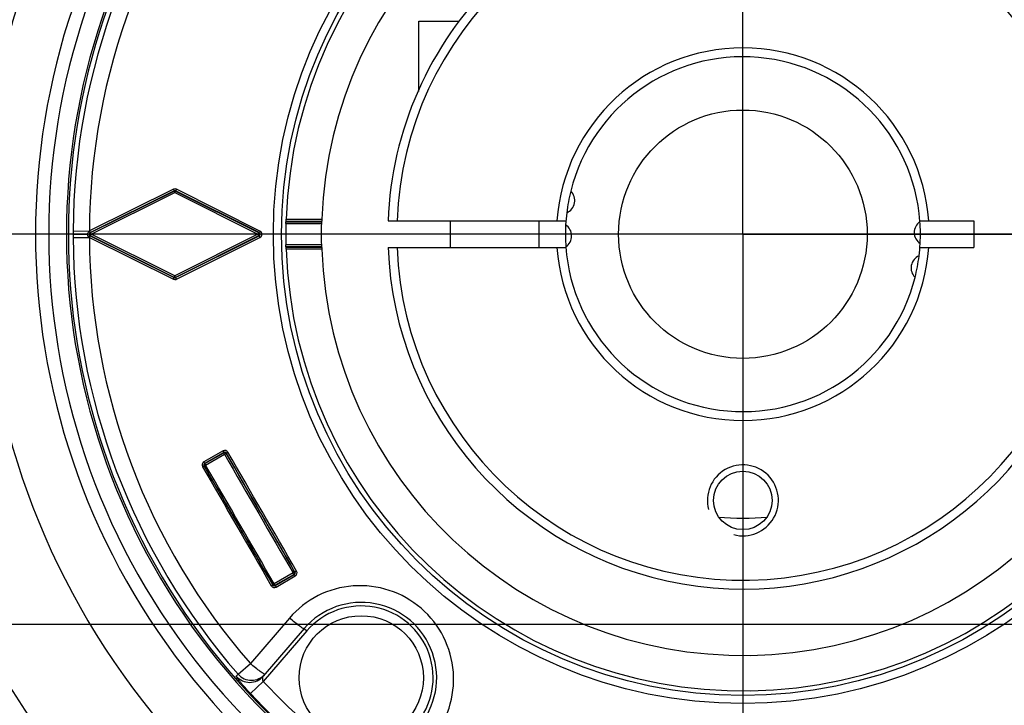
# Model space of a CAD drawing. Header units: millimetres. Extents: x 0 to 3360, y 0 to 2376.
# Tile 72 of 144: x 1462 to 1518, y 354 to 393. Entities that reach past the tile are written whole.
import ezdxf

# ---------------------------------------------------------------- set-up
doc = ezdxf.new("R2010")
doc.units = ezdxf.units.MM
doc.header["$LTSCALE"] = 184.8
doc.linetypes.add('CENTER', pattern=[0.6, 0.375, -0.075, 0.075, -0.075])
doc.layers.get('0').update_dxf_attribs({"linetype": 'CONTINUOUS'})
for name, color, linetype in [('ASSY', 7, 'CONTINUOUS'), ('AXIS', 7, 'CONTINUOUS'), ('CHAMFER', 7, 'CONTINUOUS'), ('DRAFT', 7, 'CONTINUOUS'), ('DRIV_DIM', 7, 'CONTINUOUS'), ('PARAM_DIM', 7, 'CONTINUOUS'), ('ROUND', 7, 'CONTINUOUS')]:
    doc.layers.add(name, color=color, linetype=linetype)
doc.styles.get("Standard").update_dxf_attribs({"font": 'txt', "width": 0.8})
doc.dimstyles.new('DIMSTYLE_2', dxfattribs={"dimtxt": 19, "dimasz": 9, "dimexe": 2, "dimexo": 1.5, "dimgap": 4.75, "dimtad": 1, "dimdec": 3, "dimdsep": 46, "dimtxsty": 'STANDARD', "dimblk": 'OPEN', "dimblk1": 'OPEN', "dimblk2": 'OPEN', "dimcen": 0.09, "dimadec": 3, "dimazin": 2, "dimtp": 0.5, "dimtm": 0.5, "dimtfac": 1, "dimtdec": 3, "dimtofl": 0, "dimtmove": 0, "dimatfit": 3, "dimldrblk": 'OPEN', "dimfxl": 1, "dimtolj": 1, "dimarcsym": 0})
doc.dimstyles.new('DIMSTYLE_6', dxfattribs={"dimtxt": 19, "dimasz": 9, "dimexe": 2, "dimexo": 1.5, "dimgap": 4.75, "dimtad": 1, "dimdec": 3, "dimdsep": 46, "dimtxsty": 'STANDARD', "dimblk": 'OPEN', "dimblk1": 'OPEN', "dimblk2": 'OPEN', "dimcen": 0.09, "dimadec": 3, "dimazin": 2, "dimtol": 1, "dimtp": 0.02, "dimtm": 0.02, "dimtfac": 1, "dimtdec": 3, "dimtofl": 0, "dimtmove": 0, "dimatfit": 3, "dimldrblk": 'OPEN', "dimfxl": 1, "dimtolj": 1, "dimarcsym": 0})

# ---------------------------------------------------------------- blocks, each defined once
blk = doc.blocks.new('_OPEN')
at = {"color": 0, "linetype": 'BYBLOCK'}
for p, q in [((0, 0), (-1, 0.3333)), ((-1, -0.3333), (0, 0)), ((-1, 0), (0, 0))]:
    blk.add_line(p, q, dxfattribs=at)
blk = doc.blocks.new('*D12')
at = {"layer": 'DRIV_DIM', "color": 2, "linetype": 'CONTINUOUS'}
for p, q in [((1516.843, 448.416), (1212.546, 448.416)), ((1214.546, 448.416), (1214.546, 380.416)), ((1214.546, 312.416), (1214.546, 380.416)), ((1516.843, 312.416), (1212.546, 312.416))]:
    blk.add_line(p, q, dxfattribs=at)
at = {"layer": 'DRIV_DIM', "color": 2, "linetype": 'CONTINUOUS', "xscale": 9, "yscale": 9, "zscale": 9}
for p, rotation in [((1214.546, 448.416), 90), ((1214.546, 312.416), 270)]:
    blk.add_blockref('_OPEN', p, dxfattribs=dict(at, rotation=rotation))
blk = doc.blocks.new('_DOT')
at = {"color": 0, "linetype": 'BYBLOCK'}
blk.add_line((-0.3333, 0), (-1, 0), dxfattribs=at)
at = {"color": 0, "linetype": 'BYBLOCK', "const_width": 0.3333}
blk.add_lwpolyline([(-0.1667, 0, 1), (0.1667, 0, 1)], format="xyb", close=True, dxfattribs=at)
blk = doc.blocks.new('*D17')
at = {"layer": 'DRIV_DIM', "color": 2, "linetype": 'CONTINUOUS'}
for p, q in [((1303.958, 380.416), (1303.958, 384.416)), ((1303.958, 384.416), (1303.958, 369.416)), ((1540.676, 380.416), (1301.958, 380.416)), ((1303.958, 179.257), (1303.958, 369.416)), ((1586.493, 358.416), (1301.958, 358.416)), ((1303.958, 358.416), (1303.958, 179.257))]:
    blk.add_line(p, q, dxfattribs=at)
at = {"layer": 'DRIV_DIM', "color": 2, "linetype": 'CONTINUOUS', "xscale": 9, "yscale": 9, "zscale": 9}
for name, p, rotation in [('_DOT', (1303.958, 380.416), 270), ('_OPEN', (1303.958, 358.416), 90)]:
    blk.add_blockref(name, p, dxfattribs=dict(at, rotation=rotation))
blk = doc.blocks.new('*D18')
at = {"layer": 'DRIV_DIM', "color": 2, "linetype": 'CONTINUOUS'}
for p, q in [((1656.493, 443.416), (1256.779, 443.416)), ((1258.779, 443.416), (1258.779, 380.416)), ((1258.779, 317.416), (1258.779, 380.416)), ((1656.493, 317.416), (1256.779, 317.416))]:
    blk.add_line(p, q, dxfattribs=at)
at = {"layer": 'DRIV_DIM', "color": 2, "linetype": 'CONTINUOUS', "xscale": 9, "yscale": 9, "zscale": 9}
for p, rotation in [((1258.779, 443.416), 90), ((1258.779, 317.416), 270)]:
    blk.add_blockref('_OPEN', p, dxfattribs=dict(at, rotation=rotation))
blk = doc.blocks.new('*D84')
at = {"layer": 'PARAM_DIM', "color": 2, "linetype": 'CONTINUOUS'}
for p, q in [((1303.958, 402.416), (1303.958, 582.506)), ((1303.958, 582.506), (1303.958, 391.416)), ((1596.493, 402.416), (1301.958, 402.416)), ((1303.958, 376.416), (1303.958, 391.416)), ((1596.493, 380.416), (1301.958, 380.416)), ((1303.958, 380.416), (1303.958, 376.416))]:
    blk.add_line(p, q, dxfattribs=at)
at = {"layer": 'PARAM_DIM', "color": 2, "linetype": 'CONTINUOUS', "xscale": 9, "yscale": 9, "zscale": 9}
for name, p, rotation in [('_OPEN', (1303.958, 402.416), 270), ('_DOT', (1303.958, 380.416), 90)]:
    blk.add_blockref(name, p, dxfattribs=dict(at, rotation=rotation))

msp = doc.modelspace()

# ---------------------------------------------------------------- linework, layer by layer
at = {"color": 7, "linetype": 'CONTINUOUS'}
msp.add_line((1515.99336, 381.16638), (1515.99336, 379.66638), dxfattribs=at)
msp.add_circle((1502.99336, 380.41638), 7, dxfattribs=at)
for radius, start, end in [(70.99878, 96.8371542, 263.1628458), (10, 357.073729, 4.104016), (10, 177.073729, 184.104016), (16, 265.043883, 274.956117)]:
    msp.add_arc((1502.99336, 380.41638), radius, start, end, dxfattribs=at)
at = {"color": 2, "linetype": 'CONTINUOUS'}
msp.add_arc((1502.99336, 365.41638), 2, 255, 195, dxfattribs=at)
at = {"layer": 'ASSY', "color": 7, "linetype": 'CONTINUOUS'}
for p, q in [((1484.74336, 388.45641), (1484.74336, 392.41638)), ((1484.74336, 392.41638), (1487.00111, 392.41638)), ((1486.49336, 381.16638), (1486.49336, 379.66638)), ((1491.49336, 381.16638), (1491.49336, 379.66638))]:
    msp.add_line(p, q, dxfattribs=at)
msp.add_circle((1481.49336, 355.41638), 3.5, dxfattribs=at)
at = {"layer": 'AXIS', "color": 7, "linetype": 'CENTER'}
for q in [(1502.99336, 471.86407), (1411.54567, 380.41638), (1502.99336, 288.9687), (1542.17639, 380.41638)]:
    msp.add_line((1502.99336, 380.41638), q, dxfattribs=at)
at = {"layer": 'AXIS', "color": 7, "linetype": 'CONTINUOUS'}
msp.add_circle((1502.99336, 365.41638), 1.65, dxfattribs=at)
for centre, radius, start, end in [((1502.99336, 380.41638), 20, 182.149096, 134.270651), ((1502.99336, 380.41638), 20, 134.583777, 177.850904), ((1502.99336, 380.41638), 10, 4.08273, 165.91727), ((1492.76809, 382.3148), 0.75, 293.478237, 45.486294), ((1502.99336, 380.41638), 10, 173.047261, 176.952739), ((1513.39293, 380.51036), 0.75, 124.513706, 236.521763), ((1492.59378, 380.32241), 0.75, 304.513706, 56.521763), ((1502.99336, 380.41638), 10, 184.08273, 345.91727), ((1502.99336, 380.41638), 10, 353.047261, 356.952739), ((1513.21862, 378.51797), 0.75, 113.478237, 225.486294)]:
    msp.add_arc(centre, radius, start, end, dxfattribs=at)
at = {"layer": 'CHAMFER', "color": 7, "linetype": 'CONTINUOUS'}
for p, q in [((1483.00743, 381.16638), (1493.02152, 381.16638)), ((1512.96519, 381.16638), (1515.99336, 381.16638)), ((1483.00743, 379.66638), (1493.02152, 379.66638)), ((1512.96519, 379.66638), (1515.99336, 379.66638))]:
    msp.add_line(p, q, dxfattribs=at)
for radius, start, end in [(19.49983, 182.204228, 177.795772), (10.49983, 4.096044, 175.903956), (10, 165.913962, 173.051), (10.49983, 184.096044, 355.903956), (10, 345.931085, 352.920945)]:
    msp.add_arc((1502.99336, 380.41638), radius, start, end, dxfattribs=at)
at = {"layer": 'DRAFT', "color": 7, "linetype": 'CONTINUOUS'}
for radius, start, end in [(73, 96.8371542, 263.1628458), (38, 66.421822, 293.578178)]:
    msp.add_arc((1502.99336, 380.41638), radius, start, end, dxfattribs=at)
at = {"layer": 'ROUND', "color": 9, "linetype": 'CONTINUOUS'}
for p, q in [((1470.91221, 382.95191), (1466.19405, 380.60092)), ((1470.94864, 382.86314), (1466.23696, 380.5148)), ((1466.24283, 380.50581), (1470.94864, 382.8512)), ((1466.27958, 380.41654), (1470.98514, 382.76246)), ((1470.94864, 382.8512), (1470.94864, 382.86314)), ((1470.97393, 382.85985), (1470.94864, 382.8512)), ((1470.98514, 382.76246), (1475.66021, 380.41663)), ((1471.03807, 382.8512), (1471.03694, 382.85176)), ((1471.03807, 382.8512), (1471.03807, 382.86285)), ((1475.73653, 380.50581), (1471.03807, 382.86285)), ((1471.03807, 382.8512), (1475.71337, 380.50581)), ((1475.78955, 380.59519), (1471.09107, 382.95162)), ((1477.24897, 381.11894), (1479.25008, 381.11894)), ((1477.26431, 381.16142), (1479.26553, 381.16142)), ((1477.26906, 381.26128), (1479.27053, 381.26128)), ((1465.26394, 380.59808), (1466.17953, 380.59368)), ((1466.19405, 380.60092), (1466.17953, 380.59368)), ((1466.23696, 380.5148), (1466.21893, 380.50581)), ((1466.24283, 380.50581), (1466.21893, 380.50581)), ((1466.24283, 380.50581), (1466.24172, 380.50525)), ((1475.71337, 380.50581), (1475.73653, 380.50581)), ((1477.24478, 381.01908), (1479.24568, 381.01908)), ((1465.26378, 380.41635), (1466.08138, 380.41637)), ((1466.1796, 380.23904), (1470.91221, 377.88085)), ((1466.24283, 380.32695), (1466.21893, 380.32695)), ((1466.21893, 380.32695), (1470.94864, 377.96963)), ((1466.2319, 380.33333), (1466.24283, 380.32695)), ((1470.94864, 377.98156), (1466.24283, 380.32695)), ((1470.9857, 378.07069), (1466.27958, 380.41654)), ((1475.66021, 380.41663), (1470.9857, 378.07069)), ((1471.03807, 377.96992), (1475.73653, 380.32695)), ((1475.71337, 380.32695), (1471.03807, 377.98156)), ((1471.09107, 377.88115), (1475.78955, 380.23758)), ((1475.71337, 380.32695), (1475.73653, 380.32695)), ((1479.24568, 379.81369), (1477.24478, 379.81369)), ((1479.25008, 379.71382), (1477.24897, 379.71382)), ((1479.26553, 379.67135), (1477.26431, 379.67135)), ((1479.27053, 379.57149), (1477.26906, 379.57149)), ((1470.94864, 377.98156), (1470.94864, 377.96963)), ((1470.94864, 377.98156), (1470.95001, 377.98089)), ((1471.02676, 377.97675), (1471.03807, 377.98156)), ((1471.03807, 377.98156), (1471.03807, 377.96992)), ((1473.70635, 368.20789), (1472.62701, 367.58685)), ((1473.74868, 368.1181), (1472.66935, 367.49703)), ((1472.6838, 367.49316), (1473.74482, 368.1037)), ((1472.72616, 367.40329), (1473.78717, 368.01386)), ((1473.74482, 368.1037), (1473.74868, 368.1181)), ((1473.8814, 368.0671), (1473.88514, 368.08106)), ((1472.6472, 367.35658), (1472.63241, 367.36054)), ((1472.6838, 367.49316), (1472.66935, 367.49703)), ((1477.64936, 361.32434), (1476.59009, 360.71077)), ((1476.64287, 360.6147), (1477.72039, 361.23889)), ((1477.70599, 361.24275), (1476.64674, 360.62915)), ((1476.69948, 360.53312), (1477.77699, 361.15734)), ((1477.70599, 361.24275), (1477.72039, 361.23889)), ((1477.74259, 361.37933), (1477.75655, 361.37559)), ((1476.51015, 360.66574), (1476.50619, 360.65095)), ((1476.64674, 360.62915), (1476.64287, 360.6147)), ((1477.44951, 358.78592), (1475.24599, 356.22187)), ((1478.42271, 358.05714), (1475.9775, 355.21387)), ((1478.27107, 358.18755), (1478.42271, 358.05714)), ((1474.5559, 355.62014), (1475.24599, 356.22187)), ((1474.4561, 355.50318), (1474.5559, 355.62014)), ((1475.9775, 355.21387), (1475.24728, 354.53267))]:
    msp.add_line(p, q, dxfattribs=at)
at = {"layer": 'ROUND', "color": 7, "linetype": 'CONTINUOUS'}
msp.add_line((1478.27107, 358.18755), (1475.96657, 355.5079), dxfattribs=at)
at = {"layer": 'ROUND', "color": 9, "linetype": 'CONTINUOUS'}
for radius in [26.45051, 25.99211]:
    msp.add_circle((1502.99336, 380.41638), radius, dxfattribs=at)
for centre, radius, start, end in [((1502.99336, 380.41638), 70.6315, 96.8371542, 263.1628458), ((1502.99336, 380.41638), 67.46755, 96.8421589, 263.1578411), ((1502.99336, 380.41638), 58.218, 96.8421589, 263.1578411), ((1502.99336, 380.41638), 55.22211, 96.842159, 263.157841), ((1502.99336, 380.41638), 51.53711, 75.989172, 284.010828), ((1502.99336, 380.41638), 48.54122, 75.989172, 284.010828), ((1502.99336, 380.41638), 42.84689, 66.421822, 293.578178), ((1502.99336, 380.41638), 39.85101, 66.421822, 293.578178), ((1502.99336, 380.41638), 39.10632, 66.421822, 293.578178), ((1502.99336, 380.41638), 38.1077, 66.421822, 293.578178), ((1502.99336, 380.41638), 37.72986, 138.912968, 179.709994), ((1502.99336, 380.41638), 36.81427, 138.912968, 179.724061), ((1471.00129, 382.77287), 0.19997, 106.703964, 116.451973), ((1470.99276, 382.77424), 0.09925, 106.577733, 116.394161), ((1501.47293, 380.47405), 36.2092, 179.789065, 180.091306), ((1466.41759, 380.27627), 0.39678, 126.376937, 127.735629), ((1475.66855, 380.41638), 0.10003, 296.621491, 63.378509), ((1496.61551, 380.35359), 31.35179, 179.885315, 180.233791), ((1502.99336, 380.41638), 37.72986, 180.289621, 221.087032), ((1502.99336, 380.41638), 36.81427, 180.276003, 221.087032), ((1472.02377, 378.58658), 1.15989, 206.425937, 208.936781), ((1470.99315, 378.05926), 0.1, 286.964828, 296.695711), ((1471.00121, 378.06056), 0.20066, 286.911426, 296.603698), ((1473.806, 368.03432), 0.20014, 29.967965, 119.860559), ((1473.79481, 368.0171), 0.09999, 30.003304, 119.996696), ((1472.72642, 367.41365), 0.1997, 119.852416, 209.987921), ((1472.7338, 367.40657), 0.09999, 120.003304, 209.996696), ((1477.65599, 361.32934), 0.09999, 300.003304, 29.996696), ((1477.6765, 361.33042), 0.20014, 300.139346, 30.032131), ((1476.59919, 360.70581), 0.1997, 210.011889, 300.147774), ((1476.59675, 360.71574), 0.09999, 210.003304, 299.996696), ((1481.49336, 355.41638), 4.05, 319.304469, 139.304469), ((1475.30949, 356.27678), 0.99953, 221.067361, 319.256097), ((1475.20929, 356.16027), 0.99953, 221.101394, 319.256143), ((1502.99336, 380.41638), 36.94622, 223.011128, 235.59781), ((1502.99336, 380.41638), 37.94485, 223.011128, 235.59781)]:
    msp.add_arc(centre, radius, start, end, dxfattribs=at)
at = {"layer": 'ROUND', "color": 7, "linetype": 'CONTINUOUS'}
for centre, radius, start, end in [((1502.99336, 380.41638), 70.46755, 96.8421589, 263.1578411), ((1502.99336, 380.41638), 25.73817, 181.881163, 178.118837), ((1502.99336, 380.41638), 23.73787, 182.039746, 177.960254), ((1483.40973, 380.91461), 4.16536, 177.896266, 178.562796), ((1502.99336, 380.41638), 25.75563, 178.659125, 181.340875), ((1502.99336, 380.41638), 23.75532, 178.546194, 181.453806), ((1466.2885, 380.41741), 0.10135, 223.966443, 236.054329), ((1481.49336, 355.41638), 4.25, 319.304469, 139.304469)]:
    msp.add_arc(centre, radius, start, end, dxfattribs=at)
for centre, major_axis, start_param, end_param in [((1502.99336, 370.68079), (0, 29.23053), 1.20408145, 1.20563758), ((1502.99336, 371.43014), (0, 26.98065), 7.48498894, 7.48667627), ((1502.99336, 390.15198), (0, 29.23053), -4.34723023, -4.3456741), ((1502.99336, 389.40262), (0, 26.98065), -4.34508362, -4.34339629)]:
    msp.add_ellipse(centre, major_axis=major_axis, ratio=0.94290476, start_param=start_param, end_param=end_param, dxfattribs=at)
at = {"layer": 'ROUND', "color": 9, "linetype": 'CONTINUOUS'}
for points, knots in [([(1470.91221, 382.95191), (1470.92216, 382.93178), (1470.93732, 382.90348), (1470.94452, 382.87662), (1470.95071, 382.86489), (1470.94864, 382.86314)], [0, 0, 0, 0, 0.69957117, 0.91551182, 1, 1, 1, 1]), ([(1470.94864, 382.8512), (1470.94516, 382.84825), (1470.95789, 382.82876), (1470.96, 382.81615), (1470.96473, 382.80553)], [0, 0, 0, 0, 0.28187739, 1, 1, 1, 1]), ([(1470.98508, 382.76238), (1470.98809, 382.77053), (1471.00179, 382.79687), (1471.01604, 382.82289), (1471.02813, 382.83995)], [0, 0, 0, 0, 0.29357328, 1, 1, 1, 1]), ([(1471.02813, 382.83995), (1471.03022, 382.8429), (1471.0328, 382.84724), (1471.03752, 382.84992), (1471.03807, 382.8512)], [0, 0, 0, 0, 0.72129005, 1, 1, 1, 1]), ([(1471.09107, 382.95162), (1471.08034, 382.9301), (1471.06574, 382.89877), (1471.04732, 382.87523), (1471.04097, 382.86213), (1471.03807, 382.86285)], [0, 0, 0, 0, 0.69503948, 0.91387257, 1, 1, 1, 1]), ([(1466.18226, 380.59574), (1466.19234, 380.5754), (1466.2076, 380.54672), (1466.21491, 380.51955), (1466.22106, 380.50758), (1466.21893, 380.50581)], [0, 0, 0, 0, 0.69873164, 0.91505224, 1, 1, 1, 1]), ([(1466.24558, 380.49227), (1466.24466, 380.4955), (1466.24287, 380.4983), (1466.24407, 380.50594), (1466.24283, 380.50581)], [0, 0, 0, 0, 0.72905923, 1, 1, 1, 1]), ([(1475.71337, 380.50581), (1475.71581, 380.50424), (1475.69938, 380.4946), (1475.69491, 380.4782), (1475.67626, 380.44925), (1475.66471, 380.4286), (1475.66035, 380.41638)], [0, 0, 0, 0, 0.08353503, 0.30414988, 0.62680195, 1, 1, 1, 1]), ([(1475.78955, 380.59519), (1475.77878, 380.57356), (1475.7642, 380.54201), (1475.74567, 380.51839), (1475.73944, 380.50512), (1475.73653, 380.50581)], [0, 0, 0, 0, 0.69499237, 0.91405403, 1, 1, 1, 1]), ([(1465.26394, 380.23468), (1465.27118, 380.22999), (1465.30072, 380.23025), (1465.35551, 380.22785), (1465.44168, 380.23135), (1465.60476, 380.23263), (1465.85495, 380.23501), (1466.06707, 380.23636), (1466.18227, 380.23702)], [0, 0, 0, 0, 0.02818407, 0.09002016, 0.18398769, 0.30709643, 0.62386384, 1, 1, 1, 1]), ([(1466.16491, 380.43398), (1466.16435, 380.43107), (1466.1635, 380.42522), (1466.1632, 380.41932), (1466.1632, 380.41638)], [0, 0, 0, 0, 0.50237524, 1, 1, 1, 1]), ([(1466.18252, 380.23757), (1466.19254, 380.2578), (1466.20769, 380.2863), (1466.21496, 380.31331), (1466.22104, 380.3252), (1466.21893, 380.32695)], [0, 0, 0, 0, 0.69897461, 0.91511634, 1, 1, 1, 1]), ([(1466.1924, 380.34613), (1466.1963, 380.34223), (1466.20466, 380.33509), (1466.21406, 380.32937), (1466.21893, 380.32695)], [0, 0, 0, 0, 0.50322092, 1, 1, 1, 1]), ([(1466.24283, 380.32695), (1466.23929, 380.3299), (1466.25188, 380.34968), (1466.25406, 380.36233), (1466.25881, 380.37302)], [0, 0, 0, 0, 0.28246649, 1, 1, 1, 1]), ([(1466.27924, 380.41638), (1466.27529, 380.42363), (1466.26362, 380.44871), (1466.25088, 380.47358), (1466.24558, 380.49227)], [0, 0, 0, 0, 0.29831591, 1, 1, 1, 1]), ([(1475.66035, 380.41638), (1475.66471, 380.40417), (1475.67627, 380.38353), (1475.69493, 380.35457), (1475.6994, 380.33818), (1475.71581, 380.32853), (1475.71337, 380.32695)], [0, 0, 0, 0, 0.37321609, 0.69587949, 0.91649575, 1, 1, 1, 1]), ([(1475.78955, 380.23758), (1475.77878, 380.2592), (1475.7642, 380.29075), (1475.74567, 380.31438), (1475.73944, 380.32765), (1475.73653, 380.32695)], [0, 0, 0, 0, 0.69499239, 0.91405404, 1, 1, 1, 1]), ([(1470.91221, 377.88085), (1470.92216, 377.90098), (1470.93732, 377.92928), (1470.94452, 377.95615), (1470.95071, 377.96788), (1470.94864, 377.96963)], [0, 0, 0, 0, 0.69957118, 0.91551182, 1, 1, 1, 1]), ([(1470.95028, 377.99172), (1470.94943, 377.98947), (1470.94802, 377.98668), (1470.94771, 377.98219), (1470.94864, 377.98156)], [0, 0, 0, 0, 0.68101358, 1, 1, 1, 1]), ([(1470.98508, 378.07038), (1470.98205, 378.06211), (1470.96936, 378.03633), (1470.9573, 378.0103), (1470.95028, 377.99172)], [0, 0, 0, 0, 0.30722533, 1, 1, 1, 1]), ([(1471.03807, 377.98156), (1471.03321, 377.98037), (1471.02432, 378.00426), (1471.01482, 378.01432), (1471.00869, 378.02538)], [0, 0, 0, 0, 0.2836733, 1, 1, 1, 1]), ([(1471.09107, 377.88115), (1471.08034, 377.90267), (1471.06574, 377.934), (1471.04732, 377.95753), (1471.04097, 377.97063), (1471.03807, 377.96992)], [0, 0, 0, 0, 0.69503948, 0.91387257, 1, 1, 1, 1]), ([(1473.70635, 368.20789), (1473.71788, 368.18781), (1473.73498, 368.1594), (1473.74418, 368.13213), (1473.75081, 368.12001), (1473.74868, 368.1181)], [0, 0, 0, 0, 0.6966617, 0.91382721, 1, 1, 1, 1]), ([(1473.74482, 368.1037), (1473.74269, 368.10179), (1473.74931, 368.08966), (1473.75852, 368.06238), (1473.77563, 368.03395), (1473.78717, 368.01386)], [0, 0, 0, 0, 0.08605222, 0.30321269, 1, 1, 1, 1]), ([(1473.88514, 368.08106), (1473.87241, 368.10314), (1473.82757, 368.13865), (1473.77081, 368.1308), (1473.74868, 368.1181)], [0, 0, 0, 0, 0.49966878, 1, 1, 1, 1]), ([(1473.8814, 368.0671), (1473.87044, 368.06712), (1473.8416, 368.0386), (1473.80891, 368.02644), (1473.78717, 368.01386)], [0, 0, 0, 0, 0.30373725, 1, 1, 1, 1]), ([(1473.97938, 368.13429), (1473.95764, 368.12172), (1473.92495, 368.1096), (1473.8961, 368.08099), (1473.88514, 368.08106)], [0, 0, 0, 0, 0.69608931, 1, 1, 1, 1]), ([(1472.55345, 367.31383), (1472.57213, 367.32464), (1472.59501, 367.34344), (1472.6278, 367.35281), (1472.63241, 367.36054)], [0, 0, 0, 0, 0.70559985, 1, 1, 1, 1]), ([(1472.66935, 367.49703), (1472.64741, 367.48445), (1472.61163, 367.43983), (1472.61952, 367.38284), (1472.63241, 367.36054)], [0, 0, 0, 0, 0.49551032, 1, 1, 1, 1]), ([(1472.62701, 367.58685), (1472.63855, 367.56676), (1472.65565, 367.53835), (1472.66485, 367.51107), (1472.67149, 367.49894), (1472.66935, 367.49703)], [0, 0, 0, 0, 0.69663552, 0.91381632, 1, 1, 1, 1]), ([(1472.6472, 367.35658), (1472.6518, 367.36431), (1472.68461, 367.37367), (1472.70748, 367.39248), (1472.72616, 367.40329)], [0, 0, 0, 0, 0.29428636, 1, 1, 1, 1]), ([(1472.6838, 367.49316), (1472.68167, 367.49125), (1472.68829, 367.47911), (1472.6975, 367.45182), (1472.71462, 367.42339), (1472.72616, 367.40329)], [0, 0, 0, 0, 0.08610144, 0.30328472, 1, 1, 1, 1]), ([(1477.74259, 361.37933), (1477.73713, 361.36983), (1477.698, 361.35911), (1477.67113, 361.33689), (1477.64936, 361.32434)], [0, 0, 0, 0, 0.30373725, 1, 1, 1, 1]), ([(1477.70599, 361.24275), (1477.70327, 361.24186), (1477.69608, 361.25365), (1477.67706, 361.27527), (1477.66099, 361.3043), (1477.64936, 361.32434)], [0, 0, 0, 0, 0.08605222, 0.30321268, 1, 1, 1, 1]), ([(1477.72039, 361.23889), (1477.74229, 361.25161), (1477.77756, 361.29662), (1477.7694, 361.35335), (1477.75655, 361.37559)], [0, 0, 0, 0, 0.49645843, 1, 1, 1, 1]), ([(1477.77699, 361.15734), (1477.76536, 361.17736), (1477.74931, 361.20638), (1477.7303, 361.22797), (1477.72312, 361.23978), (1477.72039, 361.23889)], [0, 0, 0, 0, 0.69666171, 0.91382722, 1, 1, 1, 1]), ([(1477.84976, 361.43059), (1477.82801, 361.41804), (1477.80117, 361.3958), (1477.76197, 361.38512), (1477.75655, 361.37559)], [0, 0, 0, 0, 0.69608929, 1, 1, 1, 1]), ([(1476.42626, 360.60592), (1476.44496, 360.6167), (1476.47268, 360.62712), (1476.49719, 360.65083), (1476.50619, 360.65095)], [0, 0, 0, 0, 0.70559987, 1, 1, 1, 1]), ([(1476.50619, 360.65095), (1476.51896, 360.62881), (1476.56415, 360.59342), (1476.62083, 360.60189), (1476.64287, 360.6147)], [0, 0, 0, 0, 0.50058712, 1, 1, 1, 1]), ([(1476.51015, 360.66574), (1476.51915, 360.66586), (1476.54366, 360.68959), (1476.57139, 360.7), (1476.59009, 360.71077)], [0, 0, 0, 0, 0.29428636, 1, 1, 1, 1]), ([(1476.64674, 360.62915), (1476.64401, 360.62826), (1476.63682, 360.64006), (1476.61779, 360.66169), (1476.60172, 360.69072), (1476.59009, 360.71077)], [0, 0, 0, 0, 0.08610144, 0.30328471, 1, 1, 1, 1]), ([(1476.69948, 360.53312), (1476.68786, 360.55315), (1476.6718, 360.58218), (1476.65278, 360.60379), (1476.64559, 360.61559), (1476.64287, 360.6147)], [0, 0, 0, 0, 0.69663551, 0.91381632, 1, 1, 1, 1]), ([(1485.43026, 351.92248), (1485.87563, 352.44), (1486.56873, 353.66539), (1486.81893, 355.75176), (1486.25154, 357.77948), (1484.95155, 359.43716), (1483.11803, 360.47453), (1481.02818, 360.7322), (1479.00256, 360.17261), (1477.89459, 359.30381), (1477.44951, 358.78592)], [0, 0, 0, 0, 0.12483554, 0.24972454, 0.37477952, 0.49998574, 0.62519142, 0.75024887, 0.87514932, 1, 1, 1, 1]), ([(1478.27107, 358.18755), (1478.26556, 358.18114), (1478.23027, 358.19278), (1478.18339, 358.21781), (1478.10098, 358.27013), (1477.95288, 358.37547), (1477.73001, 358.54895), (1477.54717, 358.70176), (1477.44951, 358.78592)], [0, 0, 0, 0, 0.0247725, 0.08329352, 0.17610484, 0.30014804, 0.62196805, 1, 1, 1, 1]), ([(1476.06677, 355.62441), (1476.06126, 355.61801), (1476.02601, 355.62951), (1475.97916, 355.65458), (1475.89685, 355.70674), (1475.74889, 355.81192), (1475.52625, 355.98516), (1475.34356, 356.13779), (1475.24599, 356.22187)], [0, 0, 0, 0, 0.02478121, 0.0833038, 0.17608928, 0.30007042, 0.62190949, 1, 1, 1, 1]), ([(1475.24728, 354.53267), (1475.14048, 354.64718), (1474.98737, 354.81632), (1474.798, 355.03705), (1474.6779, 355.18187), (1474.58374, 355.30271), (1474.50817, 355.40074), (1474.47749, 355.45677), (1474.44973, 355.49572), (1474.4561, 355.50318)], [0, 0, 0, 0, 0.374011, 0.54446717, 0.69553306, 0.82125296, 0.91633708, 0.97657466, 1, 1, 1, 1]), ([(1475.9775, 355.21387), (1475.96085, 355.27173), (1475.94743, 355.35731), (1475.95102, 355.45461), (1475.95695, 355.4967), (1475.96697, 355.50837)], [0, 0, 0, 0, 0.60439564, 0.84557114, 1, 1, 1, 1])]:
    msp.add_open_spline(points, degree=3, knots=knots, dxfattribs=at)
for points in [[(1471.09107, 382.95162), (1471.04702, 382.97371), (1470.991, 382.97858), (1470.94381, 382.96441)], [(1471.03807, 382.86285), (1471.01607, 382.87393), (1470.98806, 382.8764), (1470.96445, 382.86936)], [(1470.96473, 382.80553), (1470.9712, 382.791), (1470.97803, 382.77664), (1470.98508, 382.76238)], [(1466.08138, 380.41638), (1466.08138, 380.45292), (1466.09235, 380.49065), (1466.11145, 380.52179)], [(1466.11145, 380.52179), (1466.12767, 380.54825), (1466.15021, 380.57107), (1466.17475, 380.59007)], [(1466.21893, 380.50581), (1466.19209, 380.4925), (1466.17055, 380.4634), (1466.16491, 380.43398)], [(1475.79155, 380.41638), (1475.79155, 380.45138), (1475.76781, 380.4901), (1475.73653, 380.50581)], [(1475.89978, 380.41638), (1475.89978, 380.4864), (1475.85214, 380.5638), (1475.78955, 380.59519)], [(1466.09374, 380.34741), (1466.08572, 380.36934), (1466.08138, 380.39302), (1466.08138, 380.41638)], [(1466.18226, 380.23703), (1466.14527, 380.26629), (1466.10994, 380.30311), (1466.09374, 380.34741)], [(1466.1632, 380.41638), (1466.1632, 380.39102), (1466.17449, 380.36408), (1466.1924, 380.34613)], [(1466.25881, 380.37302), (1466.2653, 380.38763), (1466.27215, 380.40206), (1466.27924, 380.41638)], [(1475.73653, 380.32695), (1475.76781, 380.34267), (1475.79155, 380.38138), (1475.79155, 380.41638)], [(1475.78955, 380.23758), (1475.85214, 380.26897), (1475.89978, 380.34637), (1475.89978, 380.41638)], [(1470.91221, 377.88085), (1470.95633, 377.85887), (1471.01242, 377.85423), (1471.05958, 377.86858)], [(1470.94864, 377.96963), (1470.97071, 377.95866), (1470.99876, 377.95641), (1471.02233, 377.96361)], [(1473.78717, 368.01386), (1475.0741, 365.78375), (1476.3615, 363.55391), (1477.64936, 361.32434)], [(1473.8814, 368.0671), (1475.16807, 365.83762), (1476.45513, 363.60836), (1477.74259, 361.37933)], [(1477.75655, 361.37559), (1476.46568, 363.61052), (1475.17521, 365.84567), (1473.88514, 368.08106)], [(1477.84976, 361.43059), (1476.55931, 363.66497), (1475.26918, 365.89953), (1473.97938, 368.13429)], [(1472.55345, 367.31383), (1473.84483, 365.07812), (1475.13577, 362.84215), (1476.42626, 360.60592)], [(1472.63241, 367.36054), (1473.92405, 365.12423), (1475.21531, 362.8877), (1476.50619, 360.65095)], [(1476.51015, 360.66574), (1475.22288, 362.89624), (1473.93523, 365.12652), (1472.6472, 367.35658)], [(1476.59009, 360.71077), (1475.30243, 362.94179), (1474.01445, 365.17263), (1472.72616, 367.40329)]]:
    msp.add_open_spline(points, degree=3, dxfattribs=at)
at = {"layer": 'ROUND', "color": 7, "linetype": 'CONTINUOUS'}
for points in [[(1471.03694, 382.85176), (1471.0182, 382.86102), (1470.9922, 382.87009), (1470.97464, 382.85876)], [(1466.24172, 380.50525), (1466.21655, 380.49223), (1466.196, 380.4655), (1466.18994, 380.43782)], [(1466.18994, 380.43782), (1466.18323, 380.40711), (1466.19373, 380.36968), (1466.21555, 380.34705)], [(1470.95001, 377.98089), (1470.96783, 377.97211), (1470.9912, 377.96336), (1471.00897, 377.97224)]]:
    msp.add_open_spline(points, degree=3, dxfattribs=at)
for points, knots in [([(1477.24478, 381.01908), (1477.24532, 381.04203), (1477.24901, 381.07471), (1477.24545, 381.10919), (1477.24897, 381.11894)], [0, 0, 0, 0, 0.68900494, 1, 1, 1, 1]), ([(1477.26431, 381.16142), (1477.26784, 381.17116), (1477.26439, 381.20566), (1477.2683, 381.23833), (1477.26906, 381.26128)], [0, 0, 0, 0, 0.31102962, 1, 1, 1, 1]), ([(1479.25008, 381.11894), (1479.24956, 381.11752), (1479.24935, 381.1), (1479.24776, 381.08316), (1479.24718, 381.06751)], [0, 0, 0, 0, 0.08832458, 1, 1, 1, 1]), ([(1479.27053, 381.26128), (1479.26971, 381.23833), (1479.26571, 381.20566), (1479.26908, 381.17116), (1479.26553, 381.16142)], [0, 0, 0, 0, 0.68894082, 1, 1, 1, 1]), ([(1477.24897, 379.71382), (1477.24545, 379.72357), (1477.24901, 379.75806), (1477.24532, 379.79074), (1477.24478, 379.81369)], [0, 0, 0, 0, 0.31099506, 1, 1, 1, 1]), ([(1477.26906, 379.57149), (1477.2683, 379.59444), (1477.26439, 379.62711), (1477.26784, 379.6616), (1477.26431, 379.67135)], [0, 0, 0, 0, 0.68897038, 1, 1, 1, 1]), ([(1479.24568, 379.81369), (1479.24626, 379.79074), (1479.25002, 379.75806), (1479.24654, 379.72357), (1479.25008, 379.71382)], [0, 0, 0, 0, 0.68897985, 1, 1, 1, 1]), ([(1479.26553, 379.67135), (1479.26908, 379.66161), (1479.26571, 379.6271), (1479.26971, 379.59444), (1479.27053, 379.57149)], [0, 0, 0, 0, 0.31105918, 1, 1, 1, 1]), ([(1471.00897, 377.97224), (1471.01113, 377.97331), (1471.01538, 377.97607), (1471.01891, 377.9797), (1471.02054, 377.98174)], [0, 0, 0, 0, 0.47983555, 1, 1, 1, 1])]:
    msp.add_open_spline(points, degree=3, knots=knots, dxfattribs=at)

# ---------------------------------------------------------------- dimensions: what is measured, and where the dimension line sits
at = {"layer": 'DRIV_DIM', "color": 2, "linetype": 'CONTINUOUS'}
for base, p1, p2, picture, middle in [((1214.5455, 312.41638), (1518.34336, 448.41638), (1518.34336, 312.41638), '*D12', (1214.5455, 357.61638)), ((1258.77856, 317.41638), (1657.99336, 443.41638), (1657.99336, 317.41638), '*D18', (1258.77856, 357.61638))]:
    dim = msp.add_linear_dim(base=base, p1=p1, p2=p2, angle=270, dimstyle='DIMSTYLE_2', dxfattribs=at)
    dim.commit()
    dim.dimension.update_dxf_attribs({"geometry": picture, "text_midpoint": middle, "dimtype": 160})
dim = msp.add_linear_dim(base=(1303.95836, 358.41638), p1=(1542.17639, 380.41638), p2=(1587.99336, 358.41638), angle=270, dimstyle='DIMSTYLE_6', override={"dimblk1": 'DOT', "dimsah": 1}, dxfattribs=at)
dim.commit()
dim.dimension.update_dxf_attribs({"geometry": '*D17', "text_midpoint": (1303.95836, 179.25717), "dimtype": 160})
at = {"layer": 'PARAM_DIM', "color": 2, "linetype": 'CONTINUOUS'}
dim = msp.add_linear_dim(base=(1303.95836, 402.41638), p1=(1597.99336, 380.41638), p2=(1597.99336, 402.41638), angle=90, dimstyle='DIMSTYLE_6', override={"dimblk1": 'DOT', "dimsah": 1}, dxfattribs=at)
dim.commit()
dim.dimension.update_dxf_attribs({"geometry": '*D84', "text_midpoint": (1303.95836, 465.14971), "dimtype": 160})

doc.saveas('drawing.dxf')
